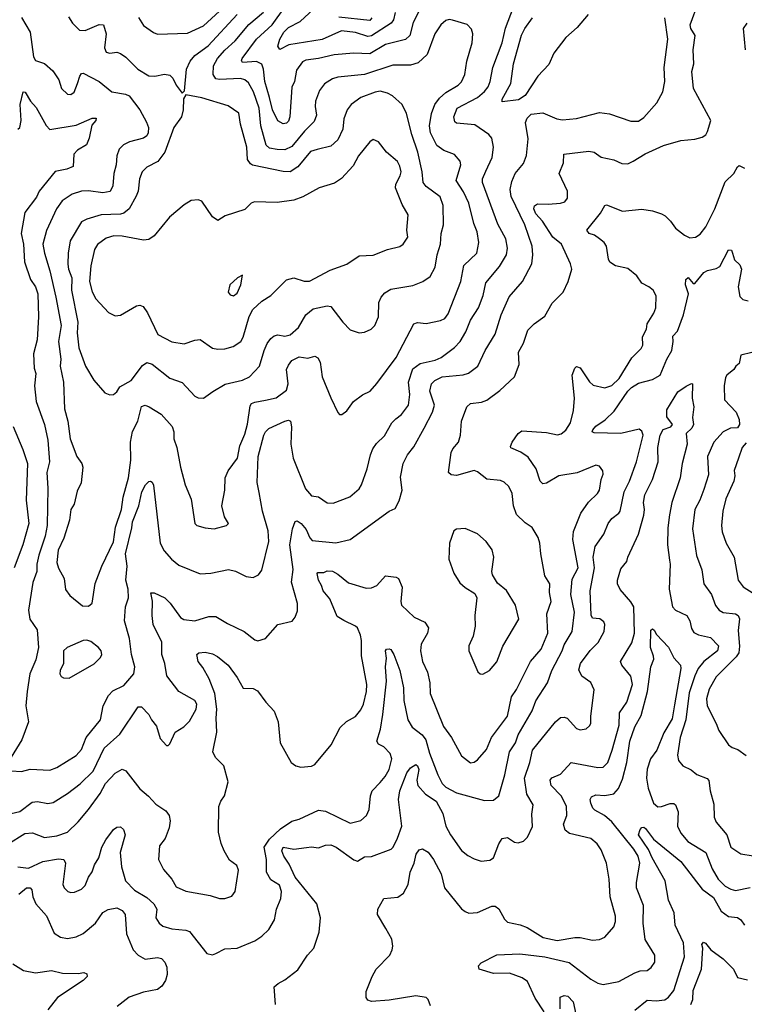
# Model space of a CAD drawing. Extents: x 1839239 to 1929705, y 762242 to 910352.
# Tile 70 of 256: x 1871975 to 1876074, y 793317 to 798885. Entities that reach past the tile are written whole.
import ezdxf

# ---------------------------------------------------------------- set-up
doc = ezdxf.new("R2010")
doc.units = 0

msp = doc.modelspace()

# ---------------------------------------------------------------- linework, layer by layer
at = {"layer": '0CON10XD'}
for points in [[(1872647, 798897), (1872675, 798852.5), (1872732.2, 798812.2), (1872755, 798803.5), (1872925, 798809.3), (1873015, 798850.4), (1873151.1, 798975)], [(1873135, 793914.4), (1873175, 793928), (1873194, 793955), (1873212.7, 794075), (1873202.6, 794102.6), (1873162.3, 794132.3), (1873132, 794185), (1873115.5, 794225.5), (1873100.3, 794290.3), (1873101.4, 794435), (1873112, 794465), (1873134.3, 794495.7), (1873154.3, 794575), (1873129.4, 794665), (1873082.9, 794712.9), (1873068.2, 794745), (1873090.7, 794855), (1873085.9, 794935), (1873089.8, 794985), (1873079, 795075), (1873047.5, 795157.5), (1873011.7, 795221.7), (1872985.4, 795255), (1872977.5, 795295), (1872987.5, 795305), (1873025, 795307.7), (1873065, 795298.5), (1873094.1, 795284.1), (1873155, 795235.6), (1873204.5, 795165), (1873238.8, 795105), (1873295, 795103.3), (1873320.2, 795090.2), (1873366.7, 795025), (1873414.4, 794974.4), (1873437.8, 794915), (1873448.1, 794795), (1873510.8, 794685), (1873536.2, 794666.2), (1873565, 794658.2), (1873625, 794664.4), (1873645, 794672.2), (1873736.5, 794783.5), (1873787.9, 794882.1), (1873824.6, 794915.4), (1873874, 794945), (1873905, 794982.9), (1873920, 795015), (1873936.6, 795085), (1873937.9, 795125), (1873907.8, 795287.8), (1873908.9, 795375), (1873902.3, 795405), (1873885.4, 795445), (1873875, 795455.5), (1873808, 795488), (1873770.5, 795510.5), (1873729.1, 795609.1), (1873690.8, 795655), (1873682.5, 795685), (1873664.4, 795715), (1873657.5, 795752.5), (1873661.7, 795758.3), (1873695, 795759.2), (1873715, 795768.6), (1873745, 795765.6), (1873775, 795749.4), (1873835, 795700.8), (1873935, 795670.5), (1873965, 795672.2), (1873994.5, 795685.5), (1874045, 795740.8), (1874105, 795732.2), (1874118.1, 795725), (1874138.1, 795675), (1874130.4, 795595), (1874135.5, 795575), (1874206.7, 795506.7), (1874267.4, 795477.4), (1874286.9, 795445), (1874281.9, 795415), (1874246.8, 795353.2), (1874241.9, 795315), (1874254.4, 795255), (1874281.4, 795195), (1874294.4, 795135), (1874297.8, 795075), (1874372.3, 794887.7), (1874418.5, 794825), (1874475, 794722), (1874525, 794682.5), (1874545, 794685.7), (1874565, 794698.6), (1874615, 794757.5), (1874644.7, 794825.3), (1874734.1, 794945.9), (1874757.5, 795055), (1874785, 795097.5), (1874864.8, 795255.2), (1874924.7, 795325), (1874963.5, 795415), (1874957.1, 795525), (1874981.2, 795595), (1874972, 795645), (1874973.8, 795695), (1874945, 795740), (1874922.3, 795865), (1874918.2, 795925), (1874907, 795957), (1874873.2, 796013.2), (1874835, 796038.8), (1874785, 796086.2), (1874768.9, 796135), (1874761.4, 796205), (1874742, 796245), (1874715, 796270), (1874695, 796278.6), (1874616.8, 796286.8), (1874565, 796328), (1874545, 796336), (1874445, 796308), (1874415, 796312), (1874400, 796325), (1874415, 796437.5), (1874425, 796458.8), (1874458.1, 796495), (1874468.9, 796535), (1874473.6, 796615), (1874503.6, 796696.4), (1874525.4, 796714.6), (1874587.5, 796722.5), (1874617, 796733), (1874691.5, 796788.5), (1874774.4, 796865), (1874799.6, 796935), (1874797.1, 797005), (1874825.8, 797055), (1874850, 797130), (1874886, 797165), (1874945, 797209.2), (1874988, 797282), (1875050, 797345), (1875078, 797405), (1875098, 797475), (1875090, 797505), (1875039.6, 797615), (1874991.4, 797655), (1874933.3, 797745), (1874895, 797787.9), (1874883.1, 797815), (1874887.8, 797832.2), (1874905, 797844.6), (1874965, 797841.1), (1875035, 797847.8), (1875058, 797855), (1875073.1, 797875), (1875073.3, 797915), (1875027.5, 798015), (1875051.5, 798075), (1875053.8, 798125), (1875195, 798140.6), (1875225, 798135.7), (1875265, 798106.7), (1875335, 798092.5), (1875381.8, 798071.8), (1875415, 798070), (1875445.8, 798085), (1875513.3, 798126.7), (1875616.8, 798173.2), (1875715, 798201.1), (1875795, 798210), (1875835, 798220.8), (1875855.5, 798234.5), (1875866.6, 798253.4), (1875883.8, 798315), (1875785.7, 798495.7), (1875777.4, 798592.6), (1875787.9, 798635), (1875785.4, 798715), (1875796.5, 798795), (1875772, 798835), (1875768.2, 798855), (1875815.5, 798985)], [(1871985, 794634.2), (1872035, 794645.8), (1872145, 794640.8), (1872185, 794655.6), (1872295.3, 794724.7), (1872325, 794758.6), (1872351.5, 794825), (1872431.8, 794925), (1872446.4, 795005), (1872477, 795063), (1872501.1, 795088.9), (1872565, 795120.5), (1872620.9, 795185), (1872626.2, 795225), (1872606.9, 795295), (1872595.4, 795385), (1872568.5, 795485), (1872573.6, 795565), (1872590.6, 795615), (1872588.2, 795665), (1872575.9, 795715.9), (1872583.5, 795795), (1872574, 795865), (1872609.1, 796010.9), (1872613.5, 796045), (1872649.8, 796135), (1872666.5, 796215), (1872687.5, 796255), (1872705, 796273.8), (1872715.8, 796275.8), (1872725, 796270), (1872732.1, 796252.1), (1872768.9, 795925), (1872791.8, 795881.8), (1872833.7, 795833.7), (1872875, 795800.5), (1872995, 795750.6), (1873055.4, 795754.6), (1873156.6, 795776.6), (1873195, 795766.9), (1873255.5, 795735.5), (1873295, 795730.8), (1873325, 795745.7), (1873345, 795772), (1873384.5, 795935), (1873381.5, 795995), (1873349.4, 796105), (1873328.8, 796211.2), (1873318.6, 796268.6), (1873323.6, 796415), (1873355.3, 796534.7), (1873365.4, 796554.6), (1873385, 796572.5), (1873475, 796614.2), (1873495, 796620), (1873506.2, 796615), (1873513.2, 796583.2), (1873508.1, 796485), (1873522.7, 796405), (1873592.3, 796232.3), (1873625, 796193.3), (1873665, 796185.8), (1873713.6, 796153.6), (1873748.7, 796151.3), (1873842.4, 796187.6), (1873895, 796232), (1873909.4, 796255), (1873940.6, 796345), (1873959.1, 796425), (1873972.6, 796457.4), (1873992.6, 796487.4), (1874038.3, 796531.7), (1874080.6, 796605), (1874101.9, 796628.1), (1874135, 796651.9), (1874174.4, 796705), (1874182.1, 796765), (1874174.2, 796835), (1874199.2, 796910.8), (1874239.6, 796940.4), (1874325, 796959.6), (1874360, 796975), (1874435, 797031.9), (1874466.9, 797065), (1874499.3, 797120.7), (1874525.5, 797185), (1874570, 797255), (1874596.2, 797325), (1874612.6, 797397.4), (1874689.8, 797490.2), (1874729.1, 797555), (1874733.6, 797593.6), (1874725.4, 797645), (1874679, 797729), (1874593.1, 797965), (1874593.8, 797985), (1874612.1, 798027.9), (1874648.2, 798105), (1874655.5, 798165), (1874645.6, 798215), (1874628.1, 798235), (1874550.1, 798290.1), (1874445, 798299.2), (1874436.9, 798306.9), (1874430, 798335), (1874449.1, 798385), (1874565, 798445.3), (1874605, 798479.2), (1874624.6, 798505), (1874636.8, 798535), (1874651.1, 798615), (1874704.7, 798755), (1874723.1, 798836.9), (1874767.5, 798955)], [(1871985, 798896.7), (1872034.4, 798815), (1872053.3, 798675), (1872064.2, 798655), (1872115, 798637.5), (1872163.3, 798595), (1872195.6, 798545), (1872211.9, 798495), (1872245, 798464), (1872265, 798462), (1872284, 798475), (1872301.5, 798525), (1872315, 798566), (1872325, 798580.8), (1872335, 798583.1), (1872425, 798535.3), (1872497.1, 798477.1), (1872574.1, 798464.1), (1872594.3, 798455), (1872655.3, 798375.3), (1872692.5, 798305), (1872702.9, 798275), (1872702.7, 798245), (1872695, 798228.5), (1872675.6, 798215), (1872595.9, 798194.1), (1872562.8, 798177.2), (1872536.8, 798153.2), (1872524.5, 798115.5), (1872520.9, 798065), (1872507.3, 798015), (1872501.2, 797945), (1872486, 797914), (1872445, 797905.4), (1872365, 797917.1), (1872325, 797916), (1872271.3, 797898.7), (1872215, 797860), (1872182.6, 797815), (1872126.7, 797693.3), (1872105.9, 797615), (1872115.8, 797565), (1872145.6, 797465.6), (1872180.4, 797315), (1872208.7, 797155), (1872194.7, 797064.7), (1872207.5, 796965), (1872204.7, 796925), (1872222.5, 796835), (1872228, 796685), (1872247.5, 796615), (1872260.4, 796515), (1872299.1, 796415), (1872325.7, 796375), (1872331.4, 796355), (1872323.1, 796265), (1872300.5, 796219.5), (1872283.5, 796145), (1872263.6, 796115), (1872257.3, 796055), (1872223.8, 795953.8), (1872193.2, 795885), (1872184.7, 795815), (1872194, 795784), (1872227.1, 795725), (1872233.3, 795663.3), (1872257.9, 795627.9), (1872330.9, 795570.9), (1872365, 795568), (1872385, 795586.2), (1872402.7, 795697.3), (1872439.5, 795795), (1872505, 795931.4), (1872516.5, 796015), (1872550.4, 796115), (1872560, 796185), (1872590.9, 796295), (1872603.1, 796395), (1872602.1, 796495), (1872613.4, 796556.6), (1872643.1, 796615), (1872665, 796698), (1872685, 796705.8), (1872706.5, 796696.5), (1872775.8, 796655), (1872838.1, 796585), (1872847.8, 796555), (1872847.8, 796515), (1872863.5, 796465), (1872883.8, 796353.8), (1872911.4, 796255), (1872944.3, 796174.3), (1872966.2, 796035), (1872977.5, 796025), (1873025, 796011.1), (1873074.2, 796005.8), (1873145, 796023.8), (1873156, 796035), (1873134.2, 796074.2), (1873118.6, 796135), (1873136.2, 796225), (1873137.9, 796295), (1873155, 796334.2), (1873206.8, 796405), (1873219.6, 796475), (1873248, 796542), (1873262.9, 796597.1), (1873278.2, 796701.7), (1873286.2, 796713.8), (1873305, 796722.9), (1873365.7, 796734.3), (1873425, 796747.3), (1873485, 796790.8), (1873492.9, 796825), (1873485, 796907.5), (1873495, 796932), (1873515, 796956.9), (1873555, 796978.5), (1873605, 796970.5), (1873645, 796982), (1873662.1, 796972.1), (1873675, 796948.8), (1873685.9, 796865), (1873735, 796746.7), (1873773.9, 796663.9), (1873785, 796652.5), (1873797, 796653), (1873825, 796672.5), (1873863.8, 796725), (1873915, 796764.4), (1873957.5, 796785), (1873995, 796827.1), (1874104.6, 796975), (1874205, 797165.8), (1874225, 797171.9), (1874275, 797166.9), (1874355, 797183.5), (1874379.4, 797195), (1874398.8, 797221.2), (1874470, 797405), (1874486.7, 797495), (1874561.5, 797565), (1874572.5, 797625), (1874562.4, 797685), (1874543.2, 797733.2), (1874516.5, 797846.5), (1874485, 797911.1), (1874444.6, 797975), (1874470, 798065), (1874466.2, 798085), (1874435, 798121.9), (1874375, 798145.5), (1874335, 798174.4), (1874298.4, 798245), (1874292.7, 798285), (1874303.7, 798355), (1874322.7, 798405), (1874349.2, 798440.8), (1874385, 798473.5), (1874455.8, 798515), (1874475, 798534.2), (1874492.2, 798575), (1874505, 798650), (1874534.2, 798754.2), (1874537.5, 798805), (1874531.2, 798831.2), (1874506.9, 798856.9), (1874423.2, 798883.2), (1874405, 798885.7), (1874385, 798880), (1874356.9, 798855), (1874322.9, 798805), (1874280.9, 798689.1), (1874229.1, 798640.9), (1874185, 798627.5), (1874085, 798627.7), (1873925, 798575.9), (1873775, 798560.9), (1873745, 798550.8), (1873698.5, 798521.5), (1873670.5, 798485), (1873649.1, 798425), (1873646.1, 798395), (1873654, 798345), (1873641.4, 798308.6), (1873585.5, 798254.5), (1873515, 798167.4), (1873475, 798149.7), (1873430.8, 798150.8), (1873387.6, 798157.6), (1873370, 798175), (1873339.1, 798285), (1873329.1, 798385), (1873297.4, 798477.4), (1873268.8, 798528.8), (1873249.2, 798545), (1873225, 798551.8), (1873106.2, 798546.2), (1873085, 798550.6), (1873069.6, 798575), (1873071.6, 798625), (1873094.7, 798665), (1873135, 798712.4), (1873194.4, 798765.6), (1873271.5, 798858.5), (1873355, 798927.6)], [(1872251.8, 798901.8), (1872274.2, 798865), (1872313.8, 798825), (1872345.6, 798824.4), (1872425, 798857.1), (1872448.8, 798855), (1872464.4, 798805), (1872455.6, 798725), (1872465, 798702), (1872485, 798696), (1872525, 798701.2), (1872545, 798694), (1872575, 798672.5), (1872642.5, 798605), (1872705, 798567.8), (1872740, 798565), (1872795, 798577.5), (1872825, 798571.2), (1872841.2, 798555), (1872860, 798515), (1872895, 798470), (1872906.7, 798483.3), (1872919.4, 798605), (1872938.7, 798651.3), (1872965, 798682.1), (1873042, 798738), (1873205, 798915.3)], [(1874247.7, 798962.3), (1874201, 798869), (1874182.2, 798795), (1874157.2, 798772.8), (1874045, 798745.3), (1873955, 798691.9), (1873864.7, 798695.3), (1873753.6, 798686.4), (1873664.6, 798664.6), (1873594.2, 798655.8), (1873575, 798647.3), (1873541.2, 798598.8), (1873528.9, 798535), (1873515, 798504.2), (1873503.2, 798335), (1873495, 798310.8), (1873485, 798300.6), (1873465, 798295.6), (1873435, 798312.9), (1873404.8, 798374.8), (1873387.2, 798445), (1873362.4, 798535), (1873353.9, 798605), (1873344.3, 798634.3), (1873315, 798648), (1873235, 798643.8), (1873228.9, 798655), (1873233.6, 798665), (1873314.7, 798775), (1873402.6, 798855), (1873474.2, 798955.8)], [(1874099.2, 798925), (1874089.1, 798885), (1874076.8, 798865), (1873965, 798793.1), (1873945, 798789.8), (1873875, 798813.3), (1873795, 798821.1), (1873686.2, 798773.8), (1873497.8, 798742.2), (1873446.1, 798716.1), (1873434.5, 798734.5), (1873445.7, 798774.3), (1873470, 798815), (1873495, 798841.3), (1873561.3, 798875), (1873637.8, 798945)], [(1875191.5, 798915), (1875128.8, 798841.2), (1875065.3, 798784.7), (1874996.9, 798695), (1874968.8, 798631.2), (1874905.3, 798564.7), (1874834.2, 798455.8), (1874797.5, 798432.5), (1874705, 798420), (1874704.5, 798435), (1874753.2, 798525), (1874768.8, 798635), (1874812.9, 798797.1), (1874831.6, 798835), (1874875.2, 798895)], [(1871885, 794385.6), (1871975, 794407.1), (1872045, 794460), (1872075, 794463.8), (1872135, 794452.2), (1872165, 794457.9), (1872245, 794508.5), (1872316.8, 794563.2), (1872391.1, 794635), (1872452.9, 794765), (1872540.8, 794845), (1872645, 794998.8), (1872665, 795000), (1872705, 794956.2), (1872720, 794925), (1872749.1, 794889.1), (1872770.3, 794820.3), (1872805, 794780), (1872815, 794780), (1872825, 794790), (1872854.1, 794855.9), (1872904.3, 794885.7), (1872935, 794918), (1872973.2, 794986.8), (1872976.5, 795015), (1872965, 795034.3), (1872875, 795085.8), (1872806.9, 795175), (1872796.4, 795245), (1872779.5, 795295), (1872778.9, 795365), (1872730.8, 795465), (1872724.7, 795514.7), (1872726.2, 795596.2), (1872716, 795644), (1872735, 795644.4), (1872795.6, 795615), (1872826.7, 795585), (1872884.4, 795505), (1872903.4, 795493.4), (1872965, 795485.6), (1873045, 795510), (1873085, 795510.8), (1873150.3, 795470.3), (1873245, 795425.8), (1873305, 795378.8), (1873322.3, 795372.3), (1873365, 795386), (1873435.8, 795464.2), (1873515.8, 795484.2), (1873534.2, 795505.8), (1873547.3, 795542.7), (1873545.9, 795584.1), (1873513.2, 795703.2), (1873521.5, 795775), (1873503.2, 795915), (1873517.9, 796005), (1873533.3, 796046.7), (1873545, 796050.8), (1873568.1, 796035), (1873595, 796002.9), (1873616.5, 795955), (1873630.3, 795940.3), (1873763.3, 795926.7), (1873844.6, 795945.4), (1874065, 796105.8), (1874099.8, 796120.2), (1874122, 796165), (1874139.4, 796225), (1874128.5, 796298.5), (1874144.5, 796375), (1874168.5, 796425), (1874205, 796468.6), (1874262.1, 796575), (1874309.6, 796665), (1874321.5, 796705), (1874295.4, 796785), (1874304.5, 796825), (1874323.3, 796845), (1874365, 796864.7), (1874484.1, 796875.9), (1874514.7, 796885.3), (1874566.7, 796925), (1874608.5, 797015), (1874663.8, 797106.2), (1874698, 797215), (1874743.1, 797316.9), (1874818.5, 797405), (1874871.5, 797505), (1874878.2, 797555), (1874874.5, 797605), (1874832.1, 797725), (1874755.4, 797885), (1874750.4, 797925), (1874759.4, 797969.4), (1874777.8, 798015), (1874825, 798072.5), (1874842.6, 798117.4), (1874850.5, 798210.5), (1874837, 798303), (1874845, 798328), (1874868.7, 798351.3), (1874935, 798358.5), (1875013.8, 798325), (1875045, 798317.8), (1875125, 798327.1), (1875255, 798359.6), (1875312, 798352), (1875431.2, 798311.2), (1875475, 798311.9), (1875505, 798331.1), (1875579.6, 798415), (1875613.1, 798476.9), (1875623.5, 798535), (1875621.2, 798615), (1875641.8, 798775), (1875624.5, 798895)], [(1873967.1, 798895), (1873955, 798880), (1873781.1, 798898.9)], [(1876080, 798715), (1876070, 798835), (1876090, 798865)], [(1871965, 798265.7), (1871975, 798276.2), (1871982.5, 798315), (1871977.6, 798405), (1871995, 798476.9), (1872005.7, 798475), (1872036.4, 798425), (1872068.5, 798388.5), (1872125, 798285.8), (1872145, 798263.3), (1872295, 798288.9), (1872385, 798328.6), (1872408.1, 798328.1), (1872405.7, 798315), (1872382.2, 798287.8), (1872368.8, 798215), (1872353.4, 798176.6), (1872302.1, 798147.9), (1872281.5, 798125), (1872277.1, 798055), (1872241.2, 798038.8), (1872175, 798026.4), (1872085.8, 797915), (1872069.3, 797880.7), (1872004.6, 797795), (1871984.2, 797675), (1871995.7, 797615), (1872001.3, 797515), (1872036, 797415), (1872065.2, 797375.2), (1872078.2, 797335), (1872081.1, 797205), (1872074.6, 797075), (1872053.9, 796995), (1872056, 796915), (1872067.2, 796885), (1872058.2, 796815), (1872067.3, 796725), (1872115, 796596.2), (1872135, 796507.5), (1872142.8, 796385), (1872128.7, 796325), (1872133.9, 796235), (1872130, 796025), (1872118.4, 795965), (1872082.5, 795857.5), (1872072.2, 795805), (1872071.8, 795765), (1872048.6, 795701.4), (1872025.5, 795545.5), (1872032.9, 795495), (1872074.1, 795434.1), (1872081.2, 795335), (1872066.7, 795265), (1872031.8, 795185), (1872017.6, 795085), (1872010.4, 795005), (1872024.5, 794915), (1871987.2, 794812.8), (1871926, 794715)], [(1873015, 796744), (1873066.8, 796783.2), (1873136.4, 796823.6), (1873235, 796846.4), (1873275, 796864.4), (1873330.9, 796925), (1873357.7, 797015), (1873375, 797054.2), (1873395, 797081.4), (1873415, 797097.1), (1873435, 797102.9), (1873475, 797094.4), (1873505, 797102.5), (1873551.4, 797145), (1873592.9, 797215), (1873635, 797249.1), (1873715, 797266.7), (1873735, 797263.1), (1873803.8, 797173.8), (1873845, 797131.2), (1873895, 797114), (1873925, 797118), (1873963.3, 797135), (1873983.8, 797155), (1874004.2, 797205), (1874007.5, 797285), (1874019.2, 797315), (1874039.7, 797340.3), (1874075, 797361.1), (1874199.1, 797380.9), (1874256.2, 797405), (1874297, 797433), (1874325.6, 797485), (1874336.7, 797555), (1874355.6, 797615), (1874360, 797675), (1874372.2, 797725), (1874369.6, 797835), (1874353.1, 797883.1), (1874275, 797941.1), (1874257.8, 797965), (1874251.8, 798025), (1874228.1, 798135), (1874192.7, 798235), (1874163.8, 798355), (1874138.9, 798405), (1874083.5, 798453.5), (1874055, 798469.6), (1874015, 798480), (1873985.5, 798475.5), (1873905, 798445.4), (1873850.6, 798405), (1873827.3, 798375), (1873807.9, 798325), (1873802.9, 798265), (1873774.5, 798205), (1873735, 798170.4), (1873658.2, 798151.8), (1873620.9, 798139.1), (1873547.6, 798052.4), (1873505, 798024.5), (1873465, 798026.2), (1873292.2, 798062.2), (1873280, 798070), (1873264.4, 798095), (1873260.4, 798165), (1873223.5, 798295), (1873215, 798357.1), (1873155, 798398.5), (1873005, 798443.1), (1872915, 798460), (1872901.7, 798438.3), (1872900, 798375), (1872890.6, 798335), (1872846.7, 798275), (1872795.5, 798135), (1872756, 798084), (1872695, 798051.5), (1872668.5, 798025), (1872653.3, 797985), (1872644.6, 797915), (1872633.3, 797886.7), (1872593.8, 797816.2), (1872565, 797791.5), (1872545, 797784.7), (1872435, 797782.3), (1872355, 797757.5), (1872325, 797741.9), (1872260, 797635), (1872248.7, 797565), (1872247.4, 797502.6), (1872251.2, 797475), (1872270, 797425), (1872268.2, 797355), (1872303.7, 797175), (1872300.7, 797115), (1872309, 797029), (1872346.7, 796925), (1872395, 796846.2), (1872456.7, 796775), (1872485, 796764), (1872505, 796766.2), (1872525, 796780), (1872541.9, 796808.1), (1872605, 796844.4), (1872669.9, 796930.1), (1872695, 796946.7), (1872725, 796937.5), (1872825, 796857.5), (1872895, 796832.5), (1872965, 796756), (1872985, 796746), (1873015, 796744)], [(1873095, 797021.5), (1873135, 797024.4), (1873182.4, 797037.6), (1873225.8, 797064.2), (1873239.8, 797090.2), (1873273.4, 797206.6), (1873293, 797247), (1873345, 797292.5), (1873395, 797325.6), (1873485, 797414.4), (1873525, 797424.3), (1873585, 797405.6), (1873615, 797406.2), (1873731.9, 797468.1), (1873825, 797502.9), (1873895, 797549.2), (1873975, 797554), (1874055, 797585.8), (1874125, 797602), (1874145, 797616.2), (1874170, 797655), (1874165.8, 797695), (1874171.7, 797781.7), (1874139.3, 797839.3), (1874100, 797935), (1874102.9, 797955), (1874127.9, 798002.1), (1874132.9, 798025), (1874126.3, 798056.3), (1874112.4, 798082.4), (1874050, 798135), (1874004, 798195), (1873975, 798207.1), (1873955, 798194.3), (1873892.5, 798115), (1873861.1, 798058.9), (1873795, 797987.5), (1873755, 797961.4), (1873670, 797935), (1873577.3, 797882.7), (1873525, 797864.6), (1873430.7, 797850.7), (1873303.8, 797855), (1873283.5, 797846.5), (1873247.7, 797812.3), (1873136.7, 797775), (1873095, 797748.8), (1873065, 797770), (1873005, 797858.8), (1872985, 797866.2), (1872945, 797862), (1872905, 797838.6), (1872822.3, 797767.7), (1872735, 797662), (1872705, 797641.4), (1872675, 797638.9), (1872555, 797661.6), (1872506.7, 797663.3), (1872465, 797649.1), (1872415, 797614.4), (1872398.7, 797585), (1872377.3, 797492.7), (1872370.7, 797405), (1872385.3, 797345.3), (1872406.3, 797306.3), (1872478.3, 797228.3), (1872515, 797211.2), (1872545, 797213.8), (1872635, 797267.5), (1872655, 797270), (1872672.7, 797262.7), (1872697.2, 797227.2), (1872755.6, 797105), (1872835, 797063.9), (1872905, 797052.1), (1872965, 797072.7), (1872995, 797075.6), (1873065, 797026.7), (1873095, 797021.5)], [(1873085, 793603.8), (1873135, 793630), (1873205, 793634.3), (1873304.4, 793675.6), (1873345, 793702), (1873385, 793740), (1873415.8, 793795), (1873427.5, 793855), (1873451.9, 793915), (1873456.9, 793955), (1873445, 793991.2), (1873395, 794020), (1873370.4, 794065), (1873370.8, 794135), (1873357.7, 794205), (1873388.5, 794251.5), (1873450.7, 794309.3), (1873515, 794353.3), (1873555, 794364.5), (1873665, 794415.6), (1873705, 794409.5), (1873845, 794341.2), (1873905, 794356), (1873936, 794385), (1873952.3, 794417.7), (1873958.9, 794495), (1873968.1, 794525), (1874015, 794571.5), (1874042.7, 794605), (1874064.5, 794645), (1874080.6, 794705), (1874071.4, 794735), (1874035, 794772.5), (1874005, 794787.5), (1873994.4, 794805), (1874016.3, 794873.7), (1874029.5, 794955), (1874049.1, 795145), (1874044.6, 795225), (1874049.4, 795275), (1874044.1, 795315.9), (1874050, 795325), (1874065, 795326.2), (1874075, 795322.5), (1874091.4, 795295), (1874125.3, 795205), (1874146.4, 795106.3), (1874148.1, 795035), (1874170, 794925), (1874195, 794884.5), (1874251, 794841), (1874271.7, 794811.7), (1874293.8, 794736.2), (1874340.8, 794615), (1874364.8, 794564.8), (1874385.2, 794545.2), (1874445, 794512.5), (1874605, 794469.4), (1874655, 794471.4), (1874685.8, 794495), (1874719.1, 794615), (1874746.3, 794745), (1874779.4, 794795), (1874795, 794841.1), (1874873.1, 794976.9), (1874895, 795033.1), (1874961.1, 795135), (1874984.7, 795205), (1875043.5, 795315), (1875055, 795350.6), (1875099.3, 795425), (1875113.2, 795535), (1875092.7, 795635), (1875100.4, 795720.4), (1875133.3, 795785), (1875103.9, 795945), (1875108.5, 795991.5), (1875148.5, 796095), (1875193.1, 796156.9), (1875243.9, 796206.1), (1875255.3, 796224.7), (1875264.3, 796285), (1875275.6, 796315), (1875273, 796333), (1875255, 796360), (1875235, 796366.2), (1875127.8, 796322.2), (1875025, 796304.6), (1874955, 796264.4), (1874935, 796260.6), (1874918.9, 796275), (1874897.2, 796345), (1874851, 796411), (1874809.7, 796439.7), (1874753.4, 796463.4), (1874750.5, 796470.5), (1874760, 796495), (1874794.2, 796545), (1874815, 796560), (1874955, 796549.6), (1875017.9, 796537.9), (1875037.6, 796542.4), (1875065, 796563.3), (1875090.4, 796605), (1875106.9, 796675), (1875113.4, 796745), (1875100.6, 796875), (1875116.2, 796915), (1875125, 796923.8), (1875145, 796916.2), (1875197.6, 796837.6), (1875218.8, 796818.8), (1875285, 796802.2), (1875325, 796815.5), (1875366.9, 796855), (1875438.1, 796971.9), (1875491.4, 797025), (1875500, 797045), (1875498, 797092), (1875520, 797135), (1875524, 797165), (1875562, 797225), (1875574, 797255), (1875575.8, 797324.2), (1875558.9, 797355), (1875534.2, 797375), (1875494.1, 797394.1), (1875465.6, 797435.6), (1875415, 797477.5), (1875345, 797493.6), (1875313.7, 797513.7), (1875305, 797530), (1875293.6, 797603.6), (1875281.2, 797625), (1875255.6, 797645.6), (1875226.3, 797666.3), (1875196.8, 797676.8), (1875183.8, 797695), (1875259.8, 797790.2), (1875285, 797833.3), (1875295, 797838), (1875385, 797802.9), (1875495, 797814.3), (1875555, 797804), (1875605, 797786.9), (1875625.4, 797775.4), (1875656, 797746), (1875685, 797705.6), (1875735, 797665.7), (1875765, 797651.1), (1875798, 797655), (1875825, 797672.2), (1875857.1, 797712.9), (1875907.8, 797815), (1875965, 797968), (1876015.4, 798014.6), (1876035, 798052.5), (1876045, 798060), (1876075, 798046)], [(1873421.4, 793315), (1873413.8, 793415), (1873436.7, 793435), (1873475.6, 793454.4), (1873547.9, 793512.1), (1873604, 793595), (1873639.2, 793635), (1873670, 793725), (1873676.7, 793805), (1873656.2, 793885), (1873533.5, 794035), (1873499.4, 794109.4), (1873468.8, 794155), (1873458.5, 794185), (1873465, 794205.7), (1873525, 794194.3), (1873597.3, 794202.7), (1873625, 794207.8), (1873665, 794202.5), (1873705, 794217.5), (1873735, 794218.2), (1873764.4, 794205), (1873864.3, 794134.3), (1873885, 794126.9), (1873925, 794150.4), (1873965, 794152), (1874076.4, 794193.6), (1874087.8, 794205), (1874112.7, 794257.3), (1874135.9, 794325), (1874117.7, 794475), (1874125.3, 794525), (1874165, 794625.5), (1874185, 794654.2), (1874215, 794672.5), (1874225, 794665.7), (1874232.8, 794645), (1874222.2, 794585), (1874227.7, 794555), (1874271.2, 794505), (1874331.1, 794465), (1874368.5, 794395), (1874385.5, 794325), (1874412.2, 794275), (1874475, 794186), (1874509.3, 794159.3), (1874545, 794139.4), (1874585, 794126.9), (1874635, 794131.1), (1874655.4, 794145), (1874684.5, 794225), (1874705, 794254), (1874735, 794260), (1874774.3, 794234.3), (1874795, 794230), (1874825, 794240), (1874847.6, 794262.4), (1874875, 794322.5), (1874871.7, 794391.7), (1874879.1, 794445), (1874844.6, 794505), (1874830.9, 794595), (1874861.3, 794685), (1874876.6, 794753.4), (1875005, 794914.3), (1875035, 794939.2), (1875055, 794941.4), (1875071.2, 794935), (1875125, 794876.7), (1875145, 794868.8), (1875180, 794875), (1875199.1, 794890.9), (1875205.6, 794904.4), (1875205.8, 794945.8), (1875225.5, 795095), (1875205.9, 795135.9), (1875155, 795172.2), (1875138.3, 795208.3), (1875148.2, 795245), (1875202.3, 795317.7), (1875247.3, 795362.7), (1875281.9, 795425), (1875284.2, 795464.2), (1875278.9, 795478.9), (1875256.4, 795496.4), (1875215, 795500), (1875207.8, 795517.8), (1875201.2, 795655), (1875225.7, 795785), (1875218.1, 795845), (1875230.3, 795905), (1875279.6, 795975), (1875303.5, 796036.5), (1875325.5, 796065), (1875365, 796093.6), (1875371, 796105), (1875394.2, 796215), (1875425, 796274.4), (1875464.2, 796385), (1875502.5, 796535), (1875495, 796558), (1875479.7, 796569.7), (1875375, 796545.6), (1875225, 796549.4), (1875214, 796555), (1875217.5, 796565), (1875234.1, 796585.9), (1875287.8, 796622.2), (1875338.4, 796671.6), (1875415, 796784.2), (1875435, 796804.8), (1875475, 796829.7), (1875555, 796849.6), (1875598.2, 796875), (1875635.2, 796965), (1875664.4, 797015), (1875671.9, 797065), (1875669.2, 797095), (1875695.5, 797124.5), (1875729.8, 797215), (1875758.6, 797335), (1875741.9, 797385), (1875743.9, 797416.1), (1875757, 797427), (1875785, 797392.5), (1875795, 797392.5), (1875845, 797455.5), (1875865, 797466.4), (1875915, 797477.1), (1875935, 797489.2), (1875985, 797584), (1876002, 797582), (1876008.1, 797565), (1876017.9, 797527.9), (1876048.3, 797498.3), (1876058.1, 797475), (1876038.9, 797375), (1876049.1, 797319.1), (1876065, 797302.5), (1876095, 797295.7)], [(1873185, 797322.5), (1873205, 797338.8), (1873226.7, 797385), (1873235, 797440), (1873207.5, 797425), (1873164, 797385), (1873154.2, 797344.2), (1873165, 797328.8), (1873185, 797322.5)], [(1876116.7, 797003.3), (1876055, 796987.1), (1876045, 796940.6), (1876025.8, 796925), (1876015, 796906), (1875975, 796875.6), (1875967.8, 796862.2), (1875960.5, 796815), (1875962.2, 796735), (1876028.1, 796665), (1876045.3, 796624.7), (1876047.3, 796595), (1876035, 796576.7), (1875995, 796574.1), (1875954.4, 796555), (1875900.8, 796495), (1875865.5, 796415.5), (1875871.4, 796311.4), (1875845, 796228), (1875822.2, 796167.8), (1875793.3, 796115), (1875781.1, 796005), (1875803.5, 795855), (1875833.3, 795773.3), (1875844.5, 795695), (1875887.9, 795635), (1875911.9, 795571.9), (1875931.4, 795545), (1875955, 795532.1), (1876024, 795525), (1876040, 795515), (1876047.3, 795497.3), (1876038.9, 795431.1), (1876047.4, 795342.6), (1876042.8, 795305), (1876027.5, 795282.5), (1875915, 795168.9), (1875875, 795099.2), (1875859.2, 795045), (1875864.5, 795005), (1875915.5, 794905), (1875929.4, 794865), (1875984.5, 794784.5), (1876005, 794769.2), (1876037.4, 794757.4), (1876084.5, 794724.5)], [(1874298.1, 793308.1), (1874286, 793345), (1874275, 793356.2), (1874215, 793364.3), (1874065, 793341.1), (1873965, 793333.1), (1873945, 793340), (1873934.1, 793355.9), (1873935, 793390), (1873968.1, 793475), (1873991.4, 793515), (1874068.8, 793595), (1874082, 793625), (1874086, 793645), (1874079.2, 793685), (1874046, 793746), (1873999.4, 793825), (1874000, 793855), (1874035.7, 793914.3), (1874115, 793922.2), (1874145.4, 793944.6), (1874171.9, 793995), (1874183.1, 794065), (1874206.9, 794115), (1874218.1, 794165), (1874235, 794191.2), (1874253.9, 794196.1), (1874285, 794178), (1874315, 794136), (1874358.7, 794055), (1874378.5, 793975), (1874475, 793856), (1874495, 793840.8), (1874515, 793832.9), (1874565, 793835.8), (1874645, 793872.5), (1874665, 793872), (1874685, 793856.2), (1874718.3, 793798.3), (1874735, 793780.8), (1874806.2, 793766.2), (1874845, 793751.5), (1874936, 793695), (1875015, 793678), (1875114.6, 793694.6), (1875145, 793694.6), (1875215, 793680), (1875254.3, 793684.3), (1875285, 793696.9), (1875335.6, 793755), (1875345.5, 793785), (1875345.5, 793815), (1875314.6, 793925), (1875310.4, 794025), (1875293.6, 794115), (1875265, 794190), (1875242.2, 794225), (1875205.3, 794255.3), (1875085, 794283.3), (1875061.5, 794301.5), (1875051.8, 794335), (1875069.6, 794385), (1875068.3, 794438.3), (1875037.5, 794495), (1874981.9, 794555), (1874975.7, 794584.3), (1874985, 794597.5), (1875035, 794618.1), (1875095, 794684.5), (1875245, 794655.5), (1875275, 794657.8), (1875302.9, 794685), (1875326.9, 794755), (1875366.1, 794895), (1875368.9, 794965), (1875409.4, 795025), (1875442.3, 795125), (1875431.8, 795171.8), (1875380.4, 795235), (1875373.9, 795255), (1875438.5, 795361.5), (1875452.9, 795415), (1875449.3, 795565), (1875432.7, 795592.8), (1875371.8, 795661.8), (1875356.2, 795695), (1875356.7, 795715), (1875375, 795780), (1875409.5, 795820.5), (1875415.6, 795845), (1875475.3, 795975), (1875506.2, 796083.8), (1875509.5, 796115), (1875503, 796155), (1875511.7, 796198.3), (1875554.7, 796285), (1875586, 796384), (1875585.7, 796465), (1875598, 796535), (1875615, 796568.2), (1875657.6, 796582.4), (1875667.1, 796595), (1875635, 796638.8), (1875635, 796679.2), (1875698.8, 796781.2), (1875745, 796812.5), (1875775, 796827.5), (1875780, 796825), (1875779.5, 796745), (1875788.4, 796695), (1875781.8, 796635), (1875785.7, 796595), (1875778, 796575), (1875745.6, 796544.4), (1875750, 796485), (1875721.8, 796375), (1875711.4, 796295), (1875664.8, 796155.2), (1875650.5, 796085), (1875641.9, 796011.9), (1875640.3, 795915), (1875651.1, 795828.9), (1875654.8, 795805), (1875648.7, 795665), (1875667.1, 795565), (1875685.4, 795545.4), (1875748.6, 795515), (1875765, 795486.2), (1875775, 795441.2), (1875788.8, 795418.8), (1875815, 795406.4), (1875881.8, 795391.8), (1875928.9, 795345), (1875921.8, 795315), (1875844.1, 795255.9), (1875813.8, 795215), (1875793.7, 795175), (1875761.8, 795078.2), (1875742.5, 794925), (1875712, 794825), (1875695.7, 794725), (1875702, 794695), (1875725.9, 794665.9), (1875773.2, 794643.2), (1875805, 794617.1), (1875863.2, 794593.2), (1875872.6, 794582.6), (1875880, 794525), (1875901.2, 794448.8), (1875903.5, 794375), (1875914, 794346), (1875974.7, 794274.7), (1875997.8, 794205), (1876055, 794167.8), (1876125, 794155.6)], [(1871938.5, 796585), (1871993.1, 796455), (1872019.7, 796375), (1872011.7, 796168.3), (1872026.7, 796035), (1871992.8, 795915), (1871943.9, 795786.1)], [(1876085, 796492.1), (1876062.5, 796465), (1876040.7, 796405), (1876016.2, 796335), (1876020.8, 796305), (1876015.3, 796275), (1875969.5, 796175), (1875952.9, 796105), (1875944.6, 796025), (1875948.2, 795988.2), (1875971.9, 795925), (1876016.7, 795845), (1876038.5, 795715), (1876068.3, 795678.3), (1876159.2, 795619.2)], [(1874595, 795183.3), (1874632.5, 795205), (1874675, 795253.3), (1874708.7, 795341.3), (1874799.2, 795495), (1874780, 795575), (1874727.9, 795657.9), (1874678.3, 795698.3), (1874648.8, 795745), (1874646, 795765), (1874657.5, 795845), (1874647.8, 795887.8), (1874614.4, 795934.4), (1874565, 795978), (1874495, 796008), (1874446.7, 796003.3), (1874430, 795995), (1874406.7, 795925), (1874402.5, 795835), (1874430.8, 795755), (1874465, 795701.2), (1874495, 795674), (1874549.5, 795639.5), (1874560, 795615), (1874550, 795515), (1874551.4, 795455), (1874540.3, 795399.7), (1874516, 795345), (1874516.2, 795315), (1874566.4, 795196.4), (1874580, 795185), (1874595, 795183.3)], [(1874941.8, 793275), (1874891.4, 793351.4), (1874847.1, 793445), (1874816.9, 793466.9), (1874745, 793493.1), (1874655, 793491.1), (1874573.3, 793515), (1874571.3, 793535), (1874585, 793550.9), (1874675, 793596.4), (1874805, 793601.4), (1874945.8, 793585.8), (1875083.9, 793553.9), (1875205, 793458.9), (1875245, 793436.9), (1875275, 793429.4), (1875365, 793445.5), (1875455, 793495.6), (1875485, 793505.6), (1875525, 793508), (1875547.5, 793525), (1875567.5, 793555), (1875568.6, 793595), (1875513.1, 793683.1), (1875502.7, 793775), (1875503.6, 793875), (1875463.8, 793975), (1875463.8, 794005), (1875483.8, 794115), (1875473.3, 794155), (1875449.4, 794195), (1875325, 794348.5), (1875282.7, 794385), (1875228.1, 794415), (1875216.7, 794426.7), (1875205.5, 794455), (1875201.9, 794475), (1875209.1, 794490.9), (1875235, 794502.2), (1875285, 794497.9), (1875335, 794507.9), (1875362.6, 794537.4), (1875385, 794589.4), (1875409.4, 794685), (1875425.7, 794805), (1875455, 794886.7), (1875490.3, 794949.7), (1875527.2, 795085), (1875544.6, 795225.4), (1875561.7, 795268.3), (1875561.2, 795285), (1875542.7, 795335), (1875545, 795432.5), (1875555, 795440), (1875565, 795432.5), (1875577.5, 795407.5), (1875645, 795335.8), (1875675.9, 795275.9), (1875713.3, 795235), (1875714.6, 795215), (1875678.6, 795011.3), (1875665, 794932.2), (1875618.3, 794851.7), (1875578.8, 794755), (1875543, 794705), (1875523.9, 794646.1), (1875521.3, 794595), (1875529.4, 794539.4), (1875559.6, 794455), (1875585, 794433.6), (1875605, 794434.6), (1875655, 794452.9), (1875675, 794452.2), (1875685.6, 794445), (1875699.1, 794405), (1875695.4, 794325), (1875714.5, 794285), (1875755, 794237.3), (1875855.9, 794175.9), (1875892.6, 794082.6), (1875926.2, 794025), (1875965, 793985.5), (1875997.4, 793967.4), (1876025, 793960.9), (1876107.8, 793977.8)], [(1872255, 795162), (1872397.2, 795242.8), (1872432.7, 795277.3), (1872440, 795295), (1872436.2, 795315), (1872421.2, 795335), (1872378.3, 795368.3), (1872355, 795376.2), (1872335, 795373.8), (1872244.4, 795335.6), (1872222, 795315), (1872222, 795245), (1872204.2, 795205), (1872202.5, 795185), (1872210.3, 795170.3), (1872222.7, 795162.7), (1872255, 795162)], [(1871907.9, 794222.1), (1872005, 794283.1), (1872046.7, 794286.7), (1872115, 794260), (1872185, 794270.4), (1872245, 794291.1), (1872305, 794348.1), (1872365, 794418.1), (1872431.1, 794508.9), (1872460, 794565), (1872515.4, 794624.6), (1872555, 794645.7), (1872575, 794637.1), (1872654.4, 794535), (1872704, 794494), (1872745, 794448), (1872801.2, 794411.2), (1872820, 794385), (1872826.2, 794355), (1872820.8, 794315), (1872797.1, 794255), (1872765, 794212.5), (1872760.8, 794135), (1872789.3, 794079.3), (1872835.8, 794025), (1872860.7, 793980.7), (1872915, 793955.8), (1873053, 793933), (1873105, 793915.6), (1873135, 793914.4)], [(1871927.5, 794637.5), (1871985, 794634.2)], [(1871965, 794093.5), (1872025, 794086.4), (1872105.7, 794124.3), (1872195, 794140), (1872225, 794135.6), (1872234.4, 794115), (1872218.8, 793995), (1872226.4, 793976.4), (1872247.5, 793955), (1872265, 793948.8), (1872285, 793951.4), (1872325, 793968.6), (1872345, 793988), (1872363.5, 794036.5), (1872385, 794065.8), (1872399.1, 794105), (1872423.1, 794145), (1872440.6, 794205), (1872462.2, 794247.8), (1872505, 794305.8), (1872525, 794319.2), (1872545, 794320), (1872562, 794305), (1872571.9, 794275), (1872542.5, 794175), (1872550.9, 794095), (1872573.8, 794015), (1872625, 793962.9), (1872695, 793920.8), (1872734.5, 793885), (1872750.5, 793855), (1872745.6, 793805), (1872764.3, 793775), (1872785, 793758.1), (1872835, 793744.4), (1872915, 793736.5), (1872935, 793729.4), (1873033.8, 793605), (1873065, 793597.5), (1873085, 793603.8)], [(1875455, 793283.9), (1875525, 793340.9), (1875575, 793337.3), (1875625, 793342.7), (1875645, 793357.8), (1875674.6, 793395), (1875735.3, 793585), (1875730, 793665), (1875683.1, 793765), (1875677.3, 793835), (1875645.3, 793905), (1875625.8, 794015), (1875553, 794145), (1875531.8, 794191.8), (1875475.6, 794275), (1875484.2, 794305), (1875495, 794316.7), (1875505, 794318.8), (1875515, 794311.2), (1875560, 794250), (1875715.4, 794125), (1875835, 793968.5), (1875900.5, 793920.5), (1875943.5, 793843.5), (1875985, 793812.7), (1876035, 793807.3), (1876055, 793794.4), (1876074.5, 793765)], [(1871971, 793939), (1872014.3, 793975), (1872035, 793975.5), (1872043.7, 793963.7), (1872050, 793925), (1872065.9, 793885), (1872126.7, 793816.7), (1872170, 793720), (1872205, 793696.7), (1872245, 793689.5), (1872295, 793698.5), (1872333.5, 793716.5), (1872403.6, 793775), (1872445, 793836.9), (1872475, 793853.3), (1872525, 793862), (1872555, 793846.9), (1872571.1, 793825), (1872580, 793715), (1872616.9, 793625), (1872645, 793594.4), (1872685, 793571.5), (1872755, 793582.2), (1872777.5, 793575), (1872795.7, 793555), (1872807, 793527), (1872808.5, 793485), (1872798.9, 793451.1), (1872779.6, 793420.4), (1872755, 793401.5), (1872675, 793385.9), (1872595, 793358.1), (1872526.2, 793305)], [(1875771.5, 793315), (1875782.9, 793345), (1875784.5, 793395), (1875831.8, 793515), (1875838.6, 793635), (1875834.4, 793655.6), (1875842.3, 793667.7), (1875855, 793663.3), (1875884.5, 793624.5), (1875954.4, 793574.4), (1876012, 793515), (1876035, 793468), (1876091.2, 793455)], [(1871935.7, 793545), (1871997.4, 793507.4), (1872065, 793495.7), (1872155, 793507.5), (1872216.8, 793493.2), (1872305, 793491.9), (1872337.5, 793497.5), (1872355, 793490), (1872357.5, 793475), (1872335, 793452.2), (1872188, 793355), (1872134.3, 793285)], [(1875032.2, 793292.2), (1875032.3, 793357.7), (1875055, 793366.7), (1875075, 793363.8), (1875105, 793330), (1875121.5, 793261.5)]]:
    msp.add_lwpolyline(points, dxfattribs=at)

doc.saveas('drawing.dxf')
